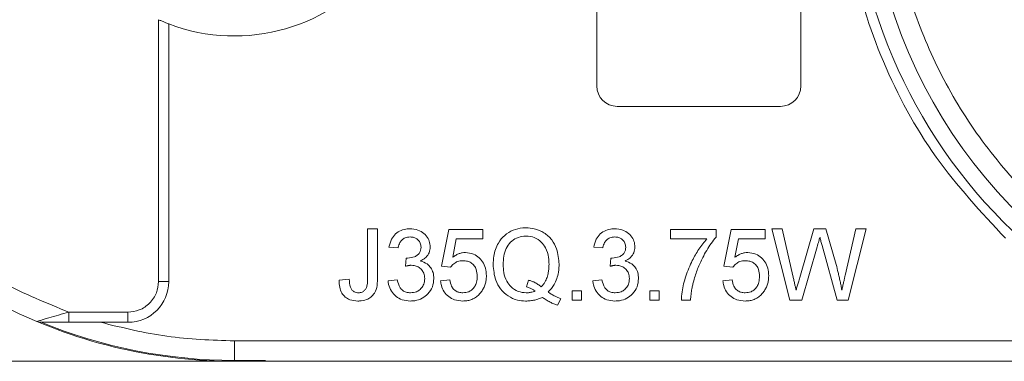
# Model space of a CAD drawing. Header units: millimetres. Extents: x 8853 to 11418, y 45 to 1005.
# Tile 167 of 256: x 10711 to 10759, y 568 to 585. Entities that reach past the tile are written whole.
import ezdxf

# ---------------------------------------------------------------- set-up
doc = ezdxf.new("R2010")
doc.units = ezdxf.units.MM

msp = doc.modelspace()

# ---------------------------------------------------------------- linework, layer by layer
at = {"color": 7, "linetype": 'Continuous', "lineweight": 15}
for p, q in [((10739.321, 581.728), (10739.321, 604.728)), ((10749.321, 604.728), (10749.321, 581.728)), ((10717.845, 584.976), (10717.845, 572.14)), ((10718.345, 584.769), (10718.345, 572.14)), ((10748.321, 580.728), (10740.321, 580.728)), ((10728.088, 572.321), (10728.088, 574.728)), ((10728.088, 574.728), (10728.581, 574.728)), ((10728.581, 574.728), (10728.581, 572.352)), ((10731.712, 572.888), (10732.071, 574.683)), ((10732.071, 574.683), (10733.731, 574.683)), ((10733.731, 574.683), (10733.731, 574.234)), ((10742.925, 574.234), (10742.925, 574.683)), ((10742.925, 574.683), (10745.169, 574.683)), ((10745.169, 574.683), (10745.169, 574.32)), ((10745.545, 572.888), (10745.904, 574.683)), ((10745.904, 574.683), (10747.564, 574.683)), ((10747.564, 574.683), (10747.564, 574.234)), ((10748.777, 571.228), (10747.895, 574.728)), ((10747.895, 574.728), (10748.405, 574.728)), ((10748.405, 574.728), (10748.925, 572.426)), ((10749.265, 572.339), (10749.956, 574.728)), ((10749.956, 574.728), (10750.55, 574.728)), ((10750.55, 574.728), (10751.05, 572.974)), ((10751.491, 572.439), (10752.007, 574.728)), ((10752.517, 574.728), (10751.635, 571.228)), ((10752.007, 574.728), (10752.517, 574.728)), ((10732.437, 574.234), (10732.259, 573.327)), ((10733.731, 574.234), (10732.437, 574.234)), ((10744.72, 574.234), (10742.925, 574.234)), ((10746.271, 574.234), (10746.092, 573.327)), ((10747.564, 574.234), (10746.271, 574.234)), ((10729.585, 573.785), (10729.137, 573.83)), ((10739.615, 573.785), (10739.167, 573.83)), ((10750.119, 573.846), (10749.361, 571.228)), ((10751.092, 571.228), (10750.361, 573.902)), ((10729.94, 572.888), (10729.986, 573.292)), ((10739.97, 572.888), (10740.016, 573.292)), ((10732.16, 572.843), (10731.712, 572.888)), ((10745.994, 572.843), (10745.545, 572.888)), ((10726.697, 572.204), (10727.19, 572.26)), ((10729.092, 572.17), (10729.541, 572.215)), ((10731.667, 572.17), (10732.115, 572.215)), ((10735.975, 572.209), (10735.87, 571.875)), ((10739.122, 572.17), (10739.571, 572.215)), ((10745.5, 572.17), (10745.949, 572.215)), ((10718.345, 572.14), (10717.845, 572.14)), ((10737.562, 571.291), (10737.401, 570.972)), ((10738.118, 571.676), (10738.566, 571.676)), ((10738.118, 571.228), (10738.118, 571.676)), ((10738.566, 571.676), (10738.566, 571.228)), ((10741.921, 571.228), (10741.921, 571.676)), ((10741.921, 571.676), (10742.37, 571.676)), ((10742.37, 571.676), (10742.37, 571.228)), ((10738.566, 571.228), (10738.118, 571.228)), ((10742.37, 571.228), (10741.921, 571.228)), ((10743.912, 571.228), (10743.464, 571.228)), ((10749.361, 571.228), (10748.777, 571.228)), ((10751.635, 571.228), (10751.092, 571.228)), ((10713.45, 570.14), (10713.45, 570.64)), ((10716.345, 570.64), (10713.45, 570.64)), ((10716.345, 570.64), (10716.345, 570.14)), ((10713.45, 570.14), (10715.008, 570.14)), ((10715.008, 570.14), (10716.345, 570.14)), ((10762.495, 569.228), (10721.562, 569.228)), ((10721.562, 568.274), (10721.562, 569.228)), ((10705.376, 568.228), (10720, 568.228)), ((10721.562, 568.274), (10723.079, 568.274)), ((10721.562, 568.228), (10761.376, 568.228))]:
    msp.add_line(p, q, dxfattribs=at)
at = {"color": 7, "linetype": 'Continuous', "lineweight": 15, "flags": 128}
msp.add_lwpolyline([(10723.031, 568.228), (10723.025, 568.227), (10720, 568.228)], dxfattribs=at)
at = {"color": 7, "linetype": 'Continuous', "lineweight": 15}
for centre, radius, start, end in [((10721.562, 593.228), 25, 112.7879, 247.2121), ((10777.562, 593.228), 25, 112.7879, 247.2121), ((10777.562, 593.228), 25.8, 133.8426, 226.1574), ((10721.562, 593.228), 9.05, 249.1769, 110.8231), ((10740.321, 581.728), 1, 180, 270), ((10748.321, 581.728), 1, 270, 0), ((10716.345, 572.14), 2, 270, 0), ((10712.073, 570.64), 0.5, 247.2121, 270), ((10721.562, 593.228), 25, 247.2121, 273.4786), ((10721.562, 593.228), 24.954, 247.7001, 270)]:
    msp.add_arc(centre, radius, start, end, dxfattribs=at)
for points, knots in [([(10759.344, 574.259), (10758.154, 575.542), (10755.749, 578.135), (10753.208, 582.856), (10751.612, 587.947), (10751.088, 593.228), (10751.612, 598.508), (10753.208, 603.599), (10755.749, 608.32), (10758.154, 610.913), (10759.344, 612.196)], [0, 0, 0, 0, 0.123724, 0.25, 0.376276, 0.5, 0.623724, 0.75, 0.876276, 1, 1, 1, 1]), ([(10713.45, 570.64), (10712.361, 571.084), (10710.143, 571.989), (10707.075, 573.982), (10704.265, 576.445), (10701.851, 579.363), (10699.921, 582.621), (10698.552, 586.098), (10697.714, 589.659), (10697.612, 592.052), (10697.562, 593.228)], [0, 0, 0, 0, 0.1198431, 0.2439998, 0.3712085, 0.5, 0.6287915, 0.7560002, 0.8801569, 1, 1, 1, 1]), ([(10769.45, 570.64), (10768.361, 571.084), (10766.143, 571.989), (10763.075, 573.982), (10760.265, 576.445), (10757.851, 579.363), (10755.921, 582.621), (10754.552, 586.098), (10753.714, 589.659), (10753.612, 592.052), (10753.562, 593.228)], [0, 0, 0, 0, 0.1198431, 0.2439998, 0.3712085, 0.5, 0.6287915, 0.7560002, 0.8801569, 1, 1, 1, 1]), ([(10718.345, 584.769), (10718.34, 584.771), (10718.33, 584.774), (10718.252, 584.804), (10718.138, 584.85), (10717.996, 584.909), (10717.894, 584.955), (10717.845, 584.976)], [0, 0, 0, 0, 0.195481, 0.39079, 0.590918, 0.80353, 1, 1, 1, 1]), ([(10729.137, 573.83), (10729.17, 573.962), (10729.23, 574.199), (10729.448, 574.486), (10729.722, 574.662), (10729.973, 574.723), (10730.118, 574.727), (10730.16, 574.728)], [0, 0, 0, 0, 0.270658, 0.489263, 0.708369, 0.914642, 1, 1, 1, 1]), ([(10730.16, 574.728), (10730.296, 574.714), (10730.541, 574.69), (10730.858, 574.512), (10731.06, 574.265), (10731.147, 574.025), (10731.154, 573.884), (10731.156, 573.838)], [0, 0, 0, 0, 0.272752, 0.493599, 0.716338, 0.90619, 1, 1, 1, 1]), ([(10734.241, 572.976), (10734.248, 573.11), (10734.265, 573.473), (10734.441, 573.981), (10734.789, 574.422), (10735.214, 574.675), (10735.587, 574.765), (10735.804, 574.771), (10735.859, 574.773)], [0, 0, 0, 0, 0.148072, 0.401988, 0.580808, 0.75998, 0.939061, 1, 1, 1, 1]), ([(10735.859, 574.773), (10735.993, 574.764), (10736.299, 574.745), (10736.748, 574.55), (10737.129, 574.201), (10737.415, 573.666), (10737.451, 573.243), (10737.472, 572.985)], [0, 0, 0, 0, 0.149201, 0.339719, 0.531658, 0.715646, 1, 1, 1, 1]), ([(10739.167, 573.83), (10739.2, 573.962), (10739.259, 574.199), (10739.478, 574.486), (10739.752, 574.662), (10740.003, 574.723), (10740.148, 574.727), (10740.19, 574.728)], [0, 0, 0, 0, 0.270658, 0.489263, 0.708369, 0.914642, 1, 1, 1, 1]), ([(10740.19, 574.728), (10740.326, 574.714), (10740.57, 574.69), (10740.888, 574.512), (10741.09, 574.265), (10741.177, 574.025), (10741.184, 573.884), (10741.186, 573.838)], [0, 0, 0, 0, 0.272752, 0.493599, 0.716338, 0.90619, 1, 1, 1, 1]), ([(10730.174, 574.324), (10730.09, 574.316), (10729.947, 574.303), (10729.773, 574.192), (10729.65, 574.034), (10729.604, 573.888), (10729.588, 573.797), (10729.585, 573.785)], [0, 0, 0, 0, 0.2859195, 0.4849885, 0.6843246, 0.9590687, 1, 1, 1, 1]), ([(10730.707, 573.823), (10730.701, 573.892), (10730.688, 574.022), (10730.578, 574.174), (10730.44, 574.276), (10730.3, 574.319), (10730.208, 574.322), (10730.174, 574.324)], [0, 0, 0, 0, 0.2487669, 0.4726731, 0.6635162, 0.8755788, 1, 1, 1, 1]), ([(10734.735, 572.978), (10734.74, 573.111), (10734.75, 573.38), (10734.859, 573.761), (10735.08, 574.076), (10735.383, 574.291), (10735.663, 574.363), (10735.822, 574.368), (10735.861, 574.369)], [0, 0, 0, 0, 0.199014, 0.399339, 0.580729, 0.762132, 0.942113, 1, 1, 1, 1]), ([(10735.861, 574.369), (10735.997, 574.355), (10736.27, 574.327), (10736.602, 574.101), (10736.848, 573.759), (10736.964, 573.373), (10736.974, 573.094), (10736.979, 572.98)], [0, 0, 0, 0, 0.203222, 0.407586, 0.580719, 0.828764, 1, 1, 1, 1]), ([(10740.204, 574.324), (10740.12, 574.316), (10739.977, 574.303), (10739.803, 574.192), (10739.68, 574.034), (10739.634, 573.888), (10739.617, 573.797), (10739.615, 573.785)], [0, 0, 0, 0, 0.285919, 0.484989, 0.684325, 0.959069, 1, 1, 1, 1]), ([(10740.737, 573.823), (10740.731, 573.892), (10740.718, 574.022), (10740.608, 574.174), (10740.47, 574.276), (10740.33, 574.319), (10740.238, 574.322), (10740.204, 574.324)], [0, 0, 0, 0, 0.2487669, 0.4726731, 0.6635162, 0.8755788, 1, 1, 1, 1]), ([(10743.464, 571.228), (10743.473, 571.361), (10743.502, 571.762), (10743.672, 572.421), (10743.96, 573.12), (10744.311, 573.733), (10744.583, 574.066), (10744.72, 574.234)], [0, 0, 0, 0, 0.12089, 0.363049, 0.611426, 0.804202, 1, 1, 1, 1]), ([(10745.169, 574.32), (10745.085, 574.216), (10744.832, 573.904), (10744.533, 573.377), (10744.248, 572.764), (10744.128, 572.375), (10744.067, 572.179)], [0, 0, 0, 0, 0.165203, 0.496137, 0.746721, 1, 1, 1, 1]), ([(10750.251, 574.305), (10750.242, 574.273), (10750.224, 574.209), (10750.192, 574.1), (10750.157, 573.98), (10750.131, 573.891), (10750.119, 573.846)], [0, 0, 0, 0, 0.209513, 0.419031, 0.709515, 1, 1, 1, 1]), ([(10750.361, 573.902), (10750.352, 573.936), (10750.334, 574.003), (10750.306, 574.104), (10750.283, 574.188), (10750.265, 574.254), (10750.256, 574.288), (10750.251, 574.305)], [0, 0, 0, 0, 0.249998, 0.499996, 0.75, 0.874999, 1, 1, 1, 1]), ([(10730.051, 573.287), (10730.168, 573.3), (10730.344, 573.319), (10730.538, 573.431), (10730.642, 573.542), (10730.699, 573.676), (10730.704, 573.772), (10730.707, 573.823)], [0, 0, 0, 0, 0.3675596, 0.5509919, 0.6954114, 0.8395947, 1, 1, 1, 1]), ([(10731.156, 573.838), (10731.145, 573.74), (10731.124, 573.55), (10730.963, 573.32), (10730.8, 573.203), (10730.703, 573.156), (10730.679, 573.144)], [0, 0, 0, 0, 0.328269, 0.636143, 0.9088, 1, 1, 1, 1]), ([(10740.081, 573.287), (10740.198, 573.3), (10740.374, 573.319), (10740.568, 573.431), (10740.672, 573.542), (10740.729, 573.676), (10740.734, 573.772), (10740.737, 573.823)], [0, 0, 0, 0, 0.36756, 0.550992, 0.695411, 0.839595, 1, 1, 1, 1]), ([(10741.186, 573.838), (10741.175, 573.74), (10741.154, 573.55), (10740.993, 573.32), (10740.83, 573.203), (10740.733, 573.156), (10740.708, 573.144)], [0, 0, 0, 0, 0.328269, 0.636143, 0.9088, 1, 1, 1, 1]), ([(10729.986, 573.292), (10729.992, 573.291), (10730.003, 573.29), (10730.019, 573.288), (10730.035, 573.287), (10730.046, 573.287), (10730.051, 573.287)], [0, 0, 0, 0, 0.250087, 0.500185, 0.75003, 1, 1, 1, 1]), ([(10732.259, 573.327), (10732.286, 573.348), (10732.339, 573.388), (10732.42, 573.437), (10732.5, 573.477), (10732.599, 573.518), (10732.727, 573.553), (10732.831, 573.558), (10732.883, 573.561)], [0, 0, 0, 0, 0.147364, 0.295352, 0.418554, 0.542551, 0.767964, 1, 1, 1, 1]), ([(10732.883, 573.561), (10733.02, 573.547), (10733.27, 573.521), (10733.571, 573.308), (10733.786, 573.038), (10733.896, 572.729), (10733.906, 572.519), (10733.91, 572.428)], [0, 0, 0, 0, 0.238357, 0.435095, 0.63094, 0.839011, 1, 1, 1, 1]), ([(10740.016, 573.292), (10740.022, 573.291), (10740.033, 573.29), (10740.049, 573.288), (10740.065, 573.287), (10740.076, 573.287), (10740.081, 573.287)], [0, 0, 0, 0, 0.250087, 0.500185, 0.75003, 1, 1, 1, 1]), ([(10746.092, 573.327), (10746.119, 573.348), (10746.173, 573.388), (10746.253, 573.437), (10746.333, 573.477), (10746.432, 573.518), (10746.56, 573.553), (10746.664, 573.558), (10746.716, 573.561)], [0, 0, 0, 0, 0.147364, 0.295352, 0.418554, 0.542551, 0.767964, 1, 1, 1, 1]), ([(10746.716, 573.561), (10746.853, 573.547), (10747.103, 573.521), (10747.405, 573.308), (10747.619, 573.038), (10747.73, 572.729), (10747.739, 572.519), (10747.744, 572.428)], [0, 0, 0, 0, 0.238357, 0.435095, 0.63094, 0.839011, 1, 1, 1, 1]), ([(10730.23, 572.936), (10730.214, 572.935), (10730.18, 572.934), (10730.131, 572.929), (10730.083, 572.921), (10730.035, 572.912), (10729.987, 572.9), (10729.956, 572.892), (10729.94, 572.888)], [0, 0, 0, 0, 0.169524, 0.339551, 0.504185, 0.669008, 0.834436, 1, 1, 1, 1]), ([(10730.887, 572.284), (10730.879, 572.373), (10730.865, 572.532), (10730.738, 572.729), (10730.573, 572.865), (10730.392, 572.929), (10730.276, 572.934), (10730.23, 572.936)], [0, 0, 0, 0, 0.254178, 0.457835, 0.661032, 0.868746, 1, 1, 1, 1]), ([(10730.679, 573.144), (10730.793, 573.105), (10730.991, 573.038), (10731.197, 572.819), (10731.318, 572.567), (10731.329, 572.38), (10731.335, 572.281)], [0, 0, 0, 0, 0.302387, 0.525374, 0.748493, 1, 1, 1, 1]), ([(10732.759, 573.157), (10732.716, 573.156), (10732.63, 573.153), (10732.509, 573.126), (10732.403, 573.077), (10732.312, 573.014), (10732.227, 572.938), (10732.183, 572.875), (10732.16, 572.843)], [0, 0, 0, 0, 0.181774, 0.36703, 0.518513, 0.675027, 0.835287, 1, 1, 1, 1]), ([(10733.462, 572.401), (10733.454, 572.513), (10733.442, 572.696), (10733.324, 572.924), (10733.173, 573.066), (10732.974, 573.145), (10732.835, 573.153), (10732.759, 573.157)], [0, 0, 0, 0, 0.284133, 0.463731, 0.644535, 0.805022, 1, 1, 1, 1]), ([(10735.834, 571.183), (10735.7, 571.192), (10735.398, 571.212), (10734.959, 571.409), (10734.59, 571.755), (10734.301, 572.286), (10734.264, 572.714), (10734.241, 572.976)], [0, 0, 0, 0, 0.150098, 0.337156, 0.525352, 0.708308, 1, 1, 1, 1]), ([(10735.861, 571.587), (10735.725, 571.599), (10735.451, 571.623), (10735.119, 571.848), (10734.871, 572.174), (10734.751, 572.564), (10734.74, 572.848), (10734.735, 572.978)], [0, 0, 0, 0, 0.20131, 0.404755, 0.576193, 0.805812, 1, 1, 1, 1]), ([(10736.979, 572.98), (10736.977, 572.914), (10736.974, 572.78), (10736.947, 572.565), (10736.891, 572.337), (10736.802, 572.139), (10736.699, 571.986), (10736.631, 571.914), (10736.596, 571.878)], [0, 0, 0, 0, 0.166848, 0.334564, 0.540524, 0.752508, 0.875078, 1, 1, 1, 1]), ([(10737.472, 572.985), (10737.471, 572.919), (10737.468, 572.785), (10737.438, 572.548), (10737.37, 572.276), (10737.248, 572.011), (10737.098, 571.792), (10736.987, 571.681), (10736.932, 571.624)], [0, 0, 0, 0, 0.132684, 0.266041, 0.474214, 0.688935, 0.842827, 1, 1, 1, 1]), ([(10740.26, 572.936), (10740.244, 572.935), (10740.21, 572.934), (10740.161, 572.929), (10740.113, 572.921), (10740.065, 572.912), (10740.017, 572.9), (10739.986, 572.892), (10739.97, 572.888)], [0, 0, 0, 0, 0.169524, 0.339551, 0.504185, 0.669008, 0.834436, 1, 1, 1, 1]), ([(10740.917, 572.284), (10740.909, 572.373), (10740.895, 572.532), (10740.768, 572.729), (10740.602, 572.865), (10740.422, 572.929), (10740.306, 572.934), (10740.26, 572.936)], [0, 0, 0, 0, 0.254178, 0.457835, 0.661032, 0.868746, 1, 1, 1, 1]), ([(10740.708, 573.144), (10740.823, 573.105), (10741.021, 573.038), (10741.227, 572.819), (10741.348, 572.567), (10741.359, 572.38), (10741.365, 572.281)], [0, 0, 0, 0, 0.302387, 0.525374, 0.748493, 1, 1, 1, 1]), ([(10746.592, 573.157), (10746.549, 573.156), (10746.463, 573.153), (10746.343, 573.126), (10746.236, 573.077), (10746.145, 573.014), (10746.06, 572.938), (10746.016, 572.875), (10745.994, 572.843)], [0, 0, 0, 0, 0.181774, 0.36703, 0.518513, 0.675027, 0.835287, 1, 1, 1, 1]), ([(10747.295, 572.401), (10747.288, 572.513), (10747.276, 572.696), (10747.157, 572.924), (10747.006, 573.066), (10746.808, 573.145), (10746.669, 573.153), (10746.592, 573.157)], [0, 0, 0, 0, 0.284133, 0.463731, 0.644535, 0.805022, 1, 1, 1, 1]), ([(10751.05, 572.974), (10751.082, 572.845), (10751.133, 572.644), (10751.196, 572.37), (10751.243, 572.153), (10751.287, 571.935), (10751.314, 571.79), (10751.328, 571.717)], [0, 0, 0, 0, 0.310606, 0.482888, 0.655191, 0.82758, 1, 1, 1, 1]), ([(10727.618, 571.183), (10727.482, 571.193), (10727.26, 571.209), (10726.987, 571.361), (10726.808, 571.575), (10726.705, 571.869), (10726.7, 572.089), (10726.697, 572.204)], [0, 0, 0, 0, 0.257051, 0.4188059, 0.5813296, 0.7801411, 1, 1, 1, 1]), ([(10727.19, 572.26), (10727.198, 572.124), (10727.209, 571.941), (10727.308, 571.728), (10727.415, 571.635), (10727.532, 571.592), (10727.606, 571.588), (10727.638, 571.587)], [0, 0, 0, 0, 0.441322, 0.598348, 0.756856, 0.895495, 1, 1, 1, 1]), ([(10728.581, 572.352), (10728.578, 572.219), (10728.571, 571.95), (10728.469, 571.601), (10728.264, 571.369), (10728.011, 571.23), (10727.785, 571.187), (10727.643, 571.183), (10727.618, 571.183)], [0, 0, 0, 0, 0.230985, 0.464973, 0.609952, 0.754605, 0.955682, 1, 1, 1, 1]), ([(10727.638, 571.587), (10727.702, 571.593), (10727.812, 571.604), (10727.941, 571.694), (10728.032, 571.815), (10728.085, 572.031), (10728.087, 572.205), (10728.088, 572.321)], [0, 0, 0, 0, 0.19306, 0.330934, 0.468862, 0.645656, 1, 1, 1, 1]), ([(10729.541, 572.215), (10729.575, 572.082), (10729.626, 571.887), (10729.805, 571.689), (10729.988, 571.6), (10730.124, 571.591), (10730.197, 571.587)], [0, 0, 0, 0, 0.404921, 0.593605, 0.78306, 1, 1, 1, 1]), ([(10731.335, 572.281), (10731.322, 572.145), (10731.296, 571.871), (10731.069, 571.536), (10730.768, 571.299), (10730.458, 571.194), (10730.257, 571.186), (10730.181, 571.183)], [0, 0, 0, 0, 0.228572, 0.459007, 0.660095, 0.870765, 1, 1, 1, 1]), ([(10730.197, 571.587), (10730.297, 571.595), (10730.467, 571.611), (10730.671, 571.745), (10730.806, 571.914), (10730.878, 572.103), (10730.884, 572.232), (10730.887, 572.284)], [0, 0, 0, 0, 0.269591, 0.459441, 0.648883, 0.856246, 1, 1, 1, 1]), ([(10732.115, 572.215), (10732.138, 572.109), (10732.174, 571.939), (10732.313, 571.741), (10732.472, 571.632), (10732.628, 571.591), (10732.722, 571.588), (10732.757, 571.587)], [0, 0, 0, 0, 0.323008, 0.519347, 0.717293, 0.893001, 1, 1, 1, 1]), ([(10732.757, 571.587), (10732.856, 571.595), (10733.022, 571.61), (10733.221, 571.739), (10733.35, 571.901), (10733.446, 572.126), (10733.456, 572.3), (10733.462, 572.401)], [0, 0, 0, 0, 0.242689, 0.406584, 0.570206, 0.750946, 1, 1, 1, 1]), ([(10733.642, 571.608), (10733.681, 571.662), (10733.759, 571.773), (10733.841, 571.959), (10733.891, 572.157), (10733.908, 572.315), (10733.91, 572.406), (10733.91, 572.428)], [0, 0, 0, 0, 0.228036, 0.461347, 0.689746, 0.923403, 1, 1, 1, 1]), ([(10736.596, 571.878), (10736.571, 571.9), (10736.52, 571.944), (10736.438, 572.001), (10736.352, 572.054), (10736.248, 572.109), (10736.122, 572.162), (10736.024, 572.194), (10735.975, 572.209)], [0, 0, 0, 0, 0.141069, 0.282767, 0.423903, 0.56572, 0.782095, 1, 1, 1, 1]), ([(10739.571, 572.215), (10739.605, 572.082), (10739.656, 571.887), (10739.835, 571.689), (10740.018, 571.6), (10740.154, 571.591), (10740.227, 571.587)], [0, 0, 0, 0, 0.404921, 0.593605, 0.78306, 1, 1, 1, 1]), ([(10741.365, 572.281), (10741.352, 572.145), (10741.326, 571.871), (10741.099, 571.536), (10740.798, 571.299), (10740.488, 571.194), (10740.287, 571.186), (10740.211, 571.183)], [0, 0, 0, 0, 0.228572, 0.459007, 0.660095, 0.870765, 1, 1, 1, 1]), ([(10740.227, 571.587), (10740.327, 571.595), (10740.497, 571.611), (10740.701, 571.745), (10740.836, 571.914), (10740.907, 572.103), (10740.914, 572.232), (10740.917, 572.284)], [0, 0, 0, 0, 0.269591, 0.459441, 0.648883, 0.856246, 1, 1, 1, 1]), ([(10745.949, 572.215), (10745.971, 572.109), (10746.007, 571.939), (10746.146, 571.741), (10746.305, 571.632), (10746.461, 571.591), (10746.555, 571.588), (10746.59, 571.587)], [0, 0, 0, 0, 0.323008, 0.519347, 0.717293, 0.893001, 1, 1, 1, 1]), ([(10746.59, 571.587), (10746.689, 571.595), (10746.856, 571.61), (10747.054, 571.739), (10747.184, 571.901), (10747.279, 572.126), (10747.289, 572.3), (10747.295, 572.401)], [0, 0, 0, 0, 0.242689, 0.406584, 0.570206, 0.750946, 1, 1, 1, 1]), ([(10747.476, 571.608), (10747.514, 571.662), (10747.592, 571.773), (10747.674, 571.959), (10747.725, 572.157), (10747.741, 572.315), (10747.743, 572.406), (10747.744, 572.428)], [0, 0, 0, 0, 0.228036, 0.461347, 0.689746, 0.923403, 1, 1, 1, 1]), ([(10748.925, 572.426), (10748.939, 572.361), (10748.969, 572.231), (10749.01, 572.048), (10749.049, 571.876), (10749.072, 571.77), (10749.084, 571.717)], [0, 0, 0, 0, 0.275241, 0.550482, 0.775241, 1, 1, 1, 1]), ([(10749.084, 571.717), (10749.103, 571.781), (10749.14, 571.909), (10749.189, 572.077), (10749.23, 572.22), (10749.253, 572.299), (10749.265, 572.339)], [0, 0, 0, 0, 0.308896, 0.617792, 0.808896, 1, 1, 1, 1]), ([(10751.328, 571.717), (10751.343, 571.782), (10751.372, 571.912), (10751.414, 572.097), (10751.453, 572.273), (10751.478, 572.384), (10751.491, 572.439)], [0, 0, 0, 0, 0.27018, 0.54036, 0.770179, 1, 1, 1, 1]), ([(10717.845, 572.14), (10717.825, 571.951), (10717.794, 571.66), (10717.607, 571.311), (10717.413, 571.072), (10717.174, 570.878), (10716.825, 570.691), (10716.533, 570.66), (10716.345, 570.64)], [0, 0, 0, 0, 0.239443, 0.369607, 0.5, 0.630164, 0.760557, 1, 1, 1, 1]), ([(10730.181, 571.183), (10730.045, 571.194), (10729.794, 571.213), (10729.471, 571.399), (10729.239, 571.659), (10729.124, 571.934), (10729.1, 572.109), (10729.092, 572.17)], [0, 0, 0, 0, 0.249595, 0.46063, 0.671469, 0.886859, 1, 1, 1, 1]), ([(10732.754, 571.183), (10732.619, 571.193), (10732.372, 571.21), (10732.053, 571.384), (10731.826, 571.63), (10731.703, 571.907), (10731.677, 572.093), (10731.667, 572.17)], [0, 0, 0, 0, 0.248379, 0.451028, 0.653732, 0.857674, 1, 1, 1, 1]), ([(10735.87, 571.875), (10735.902, 571.866), (10735.966, 571.848), (10736.05, 571.816), (10736.122, 571.783), (10736.183, 571.751), (10736.242, 571.716), (10736.281, 571.691), (10736.3, 571.678)], [0, 0, 0, 0, 0.2105407, 0.4218235, 0.5655569, 0.7096369, 0.8547182, 1, 1, 1, 1]), ([(10740.211, 571.183), (10740.075, 571.194), (10739.824, 571.213), (10739.501, 571.399), (10739.269, 571.659), (10739.154, 571.934), (10739.13, 572.109), (10739.122, 572.17)], [0, 0, 0, 0, 0.249595, 0.46063, 0.671469, 0.886859, 1, 1, 1, 1]), ([(10744.067, 572.179), (10744.05, 572.115), (10744.016, 571.985), (10743.981, 571.808), (10743.956, 571.65), (10743.937, 571.51), (10743.923, 571.369), (10743.916, 571.275), (10743.912, 571.228)], [0, 0, 0, 0, 0.207128, 0.414579, 0.560657, 0.706858, 0.853397, 1, 1, 1, 1]), ([(10746.587, 571.183), (10746.452, 571.193), (10746.206, 571.21), (10745.886, 571.384), (10745.659, 571.63), (10745.536, 571.907), (10745.511, 572.093), (10745.5, 572.17)], [0, 0, 0, 0, 0.248379, 0.451028, 0.653732, 0.857674, 1, 1, 1, 1]), ([(10732.754, 571.183), (10732.821, 571.185), (10732.956, 571.19), (10733.154, 571.239), (10733.341, 571.326), (10733.48, 571.428), (10733.577, 571.527), (10733.621, 571.581), (10733.642, 571.608)], [0, 0, 0, 0, 0.195914, 0.39631, 0.592972, 0.797743, 0.898464, 1, 1, 1, 1]), ([(10736.656, 571.362), (10736.595, 571.335), (10736.472, 571.281), (10736.307, 571.235), (10736.168, 571.208), (10736.058, 571.193), (10735.947, 571.184), (10735.872, 571.183), (10735.834, 571.183)], [0, 0, 0, 0, 0.2360294, 0.474761, 0.6050095, 0.7356999, 0.8676548, 1, 1, 1, 1]), ([(10736.3, 571.678), (10736.266, 571.665), (10736.198, 571.637), (10736.107, 571.613), (10736.033, 571.599), (10735.977, 571.592), (10735.919, 571.588), (10735.88, 571.587), (10735.861, 571.587)], [0, 0, 0, 0, 0.244198, 0.490285, 0.616798, 0.743692, 0.871739, 1, 1, 1, 1]), ([(10737.401, 570.972), (10737.338, 570.994), (10737.212, 571.04), (10737.058, 571.114), (10736.935, 571.181), (10736.84, 571.238), (10736.747, 571.299), (10736.687, 571.341), (10736.656, 571.362)], [0, 0, 0, 0, 0.237022, 0.475091, 0.605871, 0.736859, 0.868386, 1, 1, 1, 1]), ([(10736.932, 571.624), (10736.96, 571.606), (10737.015, 571.57), (10737.1, 571.517), (10737.187, 571.467), (10737.291, 571.41), (10737.415, 571.349), (10737.513, 571.311), (10737.562, 571.291)], [0, 0, 0, 0, 0.139963, 0.279956, 0.419938, 0.560053, 0.779572, 1, 1, 1, 1]), ([(10746.587, 571.183), (10746.654, 571.185), (10746.789, 571.19), (10746.987, 571.239), (10747.174, 571.326), (10747.313, 571.428), (10747.411, 571.527), (10747.454, 571.581), (10747.476, 571.608)], [0, 0, 0, 0, 0.195914, 0.39631, 0.592972, 0.797743, 0.898464, 1, 1, 1, 1]), ([(10712.066, 570.235), (10712.122, 570.252), (10712.241, 570.287), (10712.536, 570.375), (10712.945, 570.495), (10713.282, 570.591), (10713.45, 570.64)], [0, 0, 0, 0, 0.155955, 0.334064, 0.665854, 1, 1, 1, 1]), ([(10711.879, 570.179), (10711.888, 570.182), (10711.907, 570.187), (10712.011, 570.219), (10712.066, 570.235)], [0, 0, 0, 0, 0.47698, 1, 1, 1, 1]), ([(10712.073, 570.14), (10712.074, 570.14), (10712.076, 570.14), (10712.099, 570.14), (10712.17, 570.14), (10712.365, 570.14), (10712.802, 570.14), (10713.191, 570.14), (10713.45, 570.14)], [0, 0, 0, 0, 0.0289197, 0.0588409, 0.1265215, 0.2522718, 0.5028113, 1, 1, 1, 1])]:
    msp.add_open_spline(points, degree=3, knots=knots, dxfattribs=at)
msp.add_open_spline([(10715.008, 570.14), (10716.084, 569.874), (10718.237, 569.343), (10720.454, 569.266), (10721.562, 569.228)], degree=3, dxfattribs=at)

doc.saveas('drawing.dxf')
